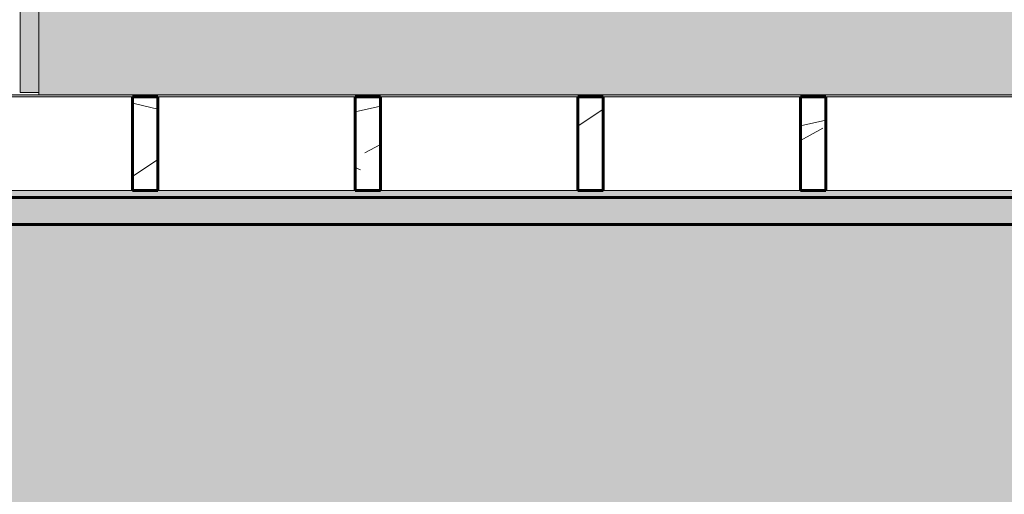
# Model space of a CAD drawing. Header units: inches. Extents: x 1931 to 3155, y 8338 to 8904.
# Tile 9 of 45: x 2343 to 2401, y 8490 to 8518. Entities that reach past the tile are written whole.
import ezdxf

# ---------------------------------------------------------------- set-up
doc = ezdxf.new("R2010")
doc.units = ezdxf.units.IN
doc.header["$MEASUREMENT"] = 0
for name, color, linetype, lineweight in [('A-FLOR', 192, 'Continuous', 18), ('A-GLAZ-CWMG', 51, 'Continuous', 9), ('A-GLAZ-CWMG-1', 51, 'Continuous', 60), ('A-WALL-1', 113, 'Continuous', 9), ('A-WALL-2', 113, 'Continuous', 60), ('C-BLDG-PADS', 91, 'Continuous', 9), ('S-STRS', 31, 'Continuous', 9)]:
    doc.layers.add(name, color=color, linetype=linetype, lineweight=lineweight)

# ---------------------------------------------------------------- blocks, each defined once
blk = doc.blocks.new('Rectangular Mullion - Stud - Base_Head-1250782-FLOOR PLAN - 2ND FLOOR')
at = {"layer": 'A-GLAZ-CWMG'}
for p, q in [((2349.946, 8513.569), (2338.337, 8513.569)), ((2342.337, 8508.069), (2349.946, 8508.069))]:
    blk.add_line(p, q, dxfattribs=at)
blk = doc.blocks.new('Rectangular Mullion - Stud - Base_Head-1249095-FLOOR PLAN - 2ND FLOOR')
at = {"layer": 'A-GLAZ-CWMG'}
for p, q in [((2363.055, 8513.569), (2351.446, 8513.569)), ((2351.446, 8508.069), (2363.055, 8508.069))]:
    blk.add_line(p, q, dxfattribs=at)
blk = doc.blocks.new('Rectangular Mullion - Stud - Vertical-1310505-FLOOR PLAN - 2ND FLOOR')
at = {"layer": 'A-GLAZ-CWMG'}
h = blk.add_hatch(dxfattribs=at)
h.set_pattern_fill('FP_27', color=256, style=0, pattern_type=2)
h.set_pattern_definition([(4.764, (-2389.274, 8503.989), (-264.33073053, -20.0293162), [2.89, -286.108]), (348.69, (-2386.394, 8504.229), (97.846637, -14.7692292), [3.671, -118.705]), (315, (-2382.794, 8503.509), (24.000618, 0), [2.715, -31.226]), (313.152, (-2380.874, 8501.589), (337.59427673, -358.50590651), [5.264, -521.098]), (347.005, (-2377.274, 8497.749), (-215.190878, 51.5072332), [3.202, -316.998]), (0, (-2374.154, 8497.03), (24, 24), [6, -18]), (9.462, (-2368.154, 8497.029), (-121.2976096, -16.2151408), [2.92, -143.067]), (5.711, (-2389.274, 8497.509), (-216.4749802, -19.2491386), [2.412, -238.785]), (0, (-2386.874, 8497.75), (24, 24), [3.6, -20.4]), (331.699, (-2383.274, 8497.749), (265.5406774, -141.13929466), [3.544, -350.812]), (307.875, (-2380.154, 8496.069), (-92.67717717, 122.5849696), [5.473, -268.169]), (320.711, (-2376.794, 8491.749), (146.13938044, -117.3845733), [3.411, -337.693]), (353.66, (-2374.154, 8489.589), (192.5853557, -18.7314135), [4.347, -212.983]), (11.889, (-2369.834, 8489.109), (-336.50838353, -69.58287241), [4.66, -461.336]), (6.71, (-2389.274, 8490.069), (215.67256736, 26.78553556), [4.108, -406.706]), (356.633, (-2385.194, 8490.549), (384.16561013, -21.19016942), [4.087, -404.618]), (326.31, (-2381.114, 8490.309), (-40.615467, 35.076419), [4.327, -82.207]), (312.51, (-2377.514, 8487.909), (242.17158089, -262.00993717), [3.907, -386.785]), (345.069, (-2374.874, 8485.029), (264.79744534, -69.01056513), [3.726, -368.854]), (0, (-2371.274, 8484.07), (24, 24), [2.88, -21.12]), (12.995, (-2368.394, 8484.069), (215.190878, 51.5072332), [3.202, -316.998]), (0, (-2381.834, 8508.07), (24, 24), [0.063, -23.937]), (136.848, (-2378.474, 8504.469), (358.50590651, -337.59427673), [5.264, -521.098]), (153.435, (-2382.314, 8484.069), (-33.599609, 4.799914), [2.147, -51.519]), (171.87, (-2384.234, 8485.029), (-144.9601737, 17.2798751), [3.394, -166.312]), (203.199, (-2387.594, 8485.509), (-117.5174286, -53.7938028), [1.828, -180.951]), (333.435, (-2378.474, 8504.469), (33.599609, -4.799914), [2.683, -50.982]), (353.29, (-2376.074, 8503.269), (-215.67256736, 26.78553556), [4.108, -406.706]), (10.125, (-2371.994, 8502.789), (407.70250838, 73.66378219), [6.826, -675.804]), (10.305, (-2389.274, 8506.629), (143.232332, 28.2248388), [2.683, -265.645]), (344.476, (-2386.634, 8507.109), (-263.31229919, 74.47540965), [4.484, -443.873]), (317.121, (-2382.314, 8505.909), (-310.28971512, 289.84112791), [4.585, -453.934]), (325.305, (-2378.954, 8502.789), (241.72817335, -165.50303544), [3.795, -375.679]), (350.538, (-2375.834, 8500.629), (121.2976096, -16.2151408), [4.38, -141.607]), (6.582, (-2371.514, 8499.909), (-408.21037087, -46.17851199), [6.281, -621.859]), (8.13, (-2389.274, 8500.629), (-144.9601737, -17.2798751), [3.394, -166.312]), (348.69, (-2385.914, 8501.109), (97.846637, -14.7692292), [3.671, -118.705]), (317.49, (-2382.314, 8500.389), (-262.00993717, 242.17158089), [3.907, -386.785]), (315, (-2379.434, 8497.749), (24.000618, 0), [4.412, -29.529]), (342.646, (-2376.314, 8494.629), (-311.14572085, 98.7331841), [4.023, -398.29]), (3.366, (-2372.474, 8493.429), (-384.16597991, -21.18346446), [4.087, -404.618]), (17.103, (-2368.394, 8493.669), (238.96152613, 75.3745247), [3.264, -323.171]), (8.746, (-2389.274, 8494.629), (167.44529743, 27.60680008), [3.157, -312.514]), (345.069, (-2386.154, 8495.109), (264.79744534, -69.01056513), [3.726, -368.854]), (327.995, (-2382.554, 8494.149), (-117.3041158, 76.3139748), [4.528, -221.887]), (310.101, (-2378.714, 8491.749), (-262.52245709, 313.24407783), [5.961, -590.186]), (344.055, (-2374.874, 8487.189), (-94.1891725, 30.3394132), [3.494, -171.228]), (6.009, (-2371.514, 8486.229), (239.73726688, 26.49841584), [4.585, -453.934]), (23.199, (-2366.954, 8486.709), (117.5174286, 53.7938028), [1.828, -180.951]), (9.462, (-2389.274, 8487.429), (-121.2976096, -16.2151408), [2.92, -143.067]), (349.992, (-2386.394, 8487.909), (264.48359408, -45.26219381), [4.143, -410.161]), (322.595, (-2382.314, 8487.189), (313.36391941, -238.21694532), [5.136, -508.486]), (330.945, (-2378.234, 8508.069), (170.2633483, -91.9257102), [2.471, -244.624]), (349.216, (-2376.074, 8506.869), (-383.5801134, 74.2040015), [5.131, -507.931]), (7.125, (-2371.034, 8505.909), (-168.7389667, -18.0921544), [5.805, -187.689])])
h.paths.add_polyline_path([(1.5, 0), (1.5, -5.5), (0, -5.5), (0, 0)], flags=0)
at = {"layer": 'A-GLAZ-CWMG-1'}
for p, q in [((0, 0), (1.5, 0)), ((0, -5.5), (0, 0)), ((1.5, 0), (1.5, -5.5)), ((1.5, -5.5), (0, -5.5))]:
    blk.add_line(p, q, dxfattribs=at)
blk = doc.blocks.new('Rectangular Mullion - Stud - Vertical-1310506-FLOOR PLAN - 2ND FLOOR')
at = {"layer": 'A-GLAZ-CWMG'}
h = blk.add_hatch(dxfattribs=at)
h.set_pattern_fill('FP_28', color=256, style=0, pattern_type=2)
h.set_pattern_definition([(4.764, (-2376.165, 8503.989), (-264.33073053, -20.0293162), [2.89, -286.108]), (348.69, (-2373.285, 8504.229), (97.846637, -14.7692292), [3.671, -118.705]), (315, (-2369.685, 8503.509), (24.000618, 0), [2.715, -31.226]), (313.152, (-2367.765, 8501.589), (337.59427673, -358.50590651), [5.264, -521.098]), (347.005, (-2364.165, 8497.749), (-215.190878, 51.5072332), [3.202, -316.998]), (0, (-2361.045, 8497.03), (24, 24), [6, -18]), (9.462, (-2355.045, 8497.029), (-121.2976096, -16.2151408), [2.92, -143.067]), (5.711, (-2376.165, 8497.509), (-216.4749802, -19.2491386), [2.412, -238.785]), (0, (-2373.765, 8497.75), (24, 24), [3.6, -20.4]), (331.699, (-2370.165, 8497.749), (265.5406774, -141.13929466), [3.544, -350.812]), (307.875, (-2367.045, 8496.069), (-92.67717717, 122.5849696), [5.473, -268.169]), (320.711, (-2363.685, 8491.749), (146.13938044, -117.3845733), [3.411, -337.693]), (353.66, (-2361.045, 8489.589), (192.5853557, -18.7314135), [4.347, -212.983]), (11.889, (-2356.725, 8489.109), (-336.50838353, -69.58287241), [4.66, -461.336]), (6.71, (-2376.165, 8490.069), (215.67256736, 26.78553556), [4.108, -406.706]), (356.633, (-2372.085, 8490.549), (384.16561013, -21.19016942), [4.087, -404.618]), (326.31, (-2368.005, 8490.309), (-40.615467, 35.076419), [4.327, -82.207]), (312.51, (-2364.405, 8487.909), (242.17158089, -262.00993717), [3.907, -386.785]), (345.069, (-2361.765, 8485.029), (264.79744534, -69.01056513), [3.726, -368.854]), (0, (-2358.165, 8484.07), (24, 24), [2.88, -21.12]), (12.995, (-2355.285, 8484.069), (215.190878, 51.5072332), [3.202, -316.998]), (0, (-2368.725, 8508.07), (24, 24), [0.063, -23.937]), (136.848, (-2365.365, 8504.469), (358.50590651, -337.59427673), [5.264, -521.098]), (153.435, (-2369.205, 8484.069), (-33.599609, 4.799914), [2.147, -51.519]), (171.87, (-2371.125, 8485.029), (-144.9601737, 17.2798751), [3.394, -166.312]), (203.199, (-2374.485, 8485.509), (-117.5174286, -53.7938028), [1.828, -180.951]), (333.435, (-2365.365, 8504.469), (33.599609, -4.799914), [2.683, -50.982]), (353.29, (-2362.965, 8503.269), (-215.67256736, 26.78553556), [4.108, -406.706]), (10.125, (-2358.885, 8502.789), (407.70250838, 73.66378219), [6.826, -675.804]), (10.305, (-2376.165, 8506.629), (143.232332, 28.2248388), [2.683, -265.645]), (344.476, (-2373.525, 8507.109), (-263.31229919, 74.47540965), [4.484, -443.873]), (317.121, (-2369.205, 8505.909), (-310.28971512, 289.84112791), [4.585, -453.934]), (325.305, (-2365.845, 8502.789), (241.72817335, -165.50303544), [3.795, -375.679]), (350.538, (-2362.725, 8500.629), (121.2976096, -16.2151408), [4.38, -141.607]), (6.582, (-2358.405, 8499.909), (-408.21037087, -46.17851199), [6.281, -621.859]), (8.13, (-2376.165, 8500.629), (-144.9601737, -17.2798751), [3.394, -166.312]), (348.69, (-2372.805, 8501.109), (97.846637, -14.7692292), [3.671, -118.705]), (317.49, (-2369.205, 8500.389), (-262.00993717, 242.17158089), [3.907, -386.785]), (315, (-2366.325, 8497.749), (24.000618, 0), [4.412, -29.529]), (342.646, (-2363.205, 8494.629), (-311.14572085, 98.7331841), [4.023, -398.29]), (3.366, (-2359.365, 8493.429), (-384.16597991, -21.18346446), [4.087, -404.618]), (17.103, (-2355.285, 8493.669), (238.96152613, 75.3745247), [3.264, -323.171]), (8.746, (-2376.165, 8494.629), (167.44529743, 27.60680008), [3.157, -312.514]), (345.069, (-2373.045, 8495.109), (264.79744534, -69.01056513), [3.726, -368.854]), (327.995, (-2369.445, 8494.149), (-117.3041158, 76.3139748), [4.528, -221.887]), (310.101, (-2365.605, 8491.749), (-262.52245709, 313.24407783), [5.961, -590.186]), (344.055, (-2361.765, 8487.189), (-94.1891725, 30.3394132), [3.494, -171.228]), (6.009, (-2358.405, 8486.229), (239.73726688, 26.49841584), [4.585, -453.934]), (23.199, (-2353.845, 8486.709), (117.5174286, 53.7938028), [1.828, -180.951]), (9.462, (-2376.165, 8487.429), (-121.2976096, -16.2151408), [2.92, -143.067]), (349.992, (-2373.285, 8487.909), (264.48359408, -45.26219381), [4.143, -410.161]), (322.595, (-2369.205, 8487.189), (313.36391941, -238.21694532), [5.136, -508.486]), (330.945, (-2365.125, 8508.069), (170.2633483, -91.9257102), [2.471, -244.624]), (349.216, (-2362.965, 8506.869), (-383.5801134, 74.2040015), [5.131, -507.931]), (7.125, (-2357.925, 8505.909), (-168.7389667, -18.0921544), [5.805, -187.689])])
h.paths.add_polyline_path([(1.5, 0), (1.5, -5.5), (0, -5.5), (0, 0)], flags=0)
at = {"layer": 'A-GLAZ-CWMG-1'}
for p, q in [((0, 0), (1.5, 0)), ((0, -5.5), (0, 0)), ((1.5, 0), (1.5, -5.5)), ((1.5, -5.5), (0, -5.5))]:
    blk.add_line(p, q, dxfattribs=at)
blk = doc.blocks.new('Rectangular Mullion - Stud - Vertical-1310507-FLOOR PLAN - 2ND FLOOR')
at = {"layer": 'A-GLAZ-CWMG'}
h = blk.add_hatch(dxfattribs=at)
h.set_pattern_fill('FP_29', color=256, style=0, pattern_type=2)
h.set_pattern_definition([(4.764, (-2363.055, 8503.989), (-264.33073053, -20.0293162), [2.89, -286.108]), (348.69, (-2360.175, 8504.229), (97.846637, -14.7692292), [3.671, -118.705]), (315, (-2356.575, 8503.509), (24.000618, 0), [2.715, -31.226]), (313.152, (-2354.655, 8501.589), (337.59427673, -358.50590651), [5.264, -521.098]), (347.005, (-2351.055, 8497.749), (-215.190878, 51.5072332), [3.202, -316.998]), (0, (-2347.935, 8497.03), (24, 24), [6, -18]), (9.462, (-2341.935, 8497.029), (-121.2976096, -16.2151408), [2.92, -143.067]), (5.711, (-2363.055, 8497.509), (-216.4749802, -19.2491386), [2.412, -238.785]), (0, (-2360.655, 8497.75), (24, 24), [3.6, -20.4]), (331.699, (-2357.055, 8497.749), (265.5406774, -141.13929466), [3.544, -350.812]), (307.875, (-2353.935, 8496.069), (-92.67717717, 122.5849696), [5.473, -268.169]), (320.711, (-2350.575, 8491.749), (146.13938044, -117.3845733), [3.411, -337.693]), (353.66, (-2347.935, 8489.589), (192.5853557, -18.7314135), [4.347, -212.983]), (11.889, (-2343.615, 8489.109), (-336.50838353, -69.58287241), [4.66, -461.336]), (6.71, (-2363.055, 8490.069), (215.67256736, 26.78553556), [4.108, -406.706]), (356.633, (-2358.975, 8490.549), (384.16561013, -21.19016942), [4.087, -404.618]), (326.31, (-2354.895, 8490.309), (-40.615467, 35.076419), [4.327, -82.207]), (312.51, (-2351.295, 8487.909), (242.17158089, -262.00993717), [3.907, -386.785]), (345.069, (-2348.655, 8485.029), (264.79744534, -69.01056513), [3.726, -368.854]), (0, (-2345.055, 8484.07), (24, 24), [2.88, -21.12]), (12.995, (-2342.175, 8484.069), (215.190878, 51.5072332), [3.202, -316.998]), (0, (-2355.615, 8508.07), (24, 24), [0.063, -23.937]), (136.848, (-2352.255, 8504.469), (358.50590651, -337.59427673), [5.264, -521.098]), (153.435, (-2356.095, 8484.069), (-33.599609, 4.799914), [2.147, -51.519]), (171.87, (-2358.015, 8485.029), (-144.9601737, 17.2798751), [3.394, -166.312]), (203.199, (-2361.375, 8485.509), (-117.5174286, -53.7938028), [1.828, -180.951]), (333.435, (-2352.255, 8504.469), (33.599609, -4.799914), [2.683, -50.982]), (353.29, (-2349.855, 8503.269), (-215.67256736, 26.78553556), [4.108, -406.706]), (10.125, (-2345.775, 8502.789), (407.70250838, 73.66378219), [6.826, -675.804]), (10.305, (-2363.055, 8506.629), (143.232332, 28.2248388), [2.683, -265.645]), (344.476, (-2360.415, 8507.109), (-263.31229919, 74.47540965), [4.484, -443.873]), (317.121, (-2356.095, 8505.909), (-310.28971512, 289.84112791), [4.585, -453.934]), (325.305, (-2352.735, 8502.789), (241.72817335, -165.50303544), [3.795, -375.679]), (350.538, (-2349.615, 8500.629), (121.2976096, -16.2151408), [4.38, -141.607]), (6.582, (-2345.295, 8499.909), (-408.21037087, -46.17851199), [6.281, -621.859]), (8.13, (-2363.055, 8500.629), (-144.9601737, -17.2798751), [3.394, -166.312]), (348.69, (-2359.695, 8501.109), (97.846637, -14.7692292), [3.671, -118.705]), (317.49, (-2356.095, 8500.389), (-262.00993717, 242.17158089), [3.907, -386.785]), (315, (-2353.215, 8497.749), (24.000618, 0), [4.412, -29.529]), (342.646, (-2350.095, 8494.629), (-311.14572085, 98.7331841), [4.023, -398.29]), (3.366, (-2346.255, 8493.429), (-384.16597991, -21.18346446), [4.087, -404.618]), (17.103, (-2342.175, 8493.669), (238.96152613, 75.3745247), [3.264, -323.171]), (8.746, (-2363.055, 8494.629), (167.44529743, 27.60680008), [3.157, -312.514]), (345.069, (-2359.935, 8495.109), (264.79744534, -69.01056513), [3.726, -368.854]), (327.995, (-2356.335, 8494.149), (-117.3041158, 76.3139748), [4.528, -221.887]), (310.101, (-2352.495, 8491.749), (-262.52245709, 313.24407783), [5.961, -590.186]), (344.055, (-2348.655, 8487.189), (-94.1891725, 30.3394132), [3.494, -171.228]), (6.009, (-2345.295, 8486.229), (239.73726688, 26.49841584), [4.585, -453.934]), (23.199, (-2340.735, 8486.709), (117.5174286, 53.7938028), [1.828, -180.951]), (9.462, (-2363.055, 8487.429), (-121.2976096, -16.2151408), [2.92, -143.067]), (349.992, (-2360.175, 8487.909), (264.48359408, -45.26219381), [4.143, -410.161]), (322.595, (-2356.095, 8487.189), (313.36391941, -238.21694532), [5.136, -508.486]), (330.945, (-2352.015, 8508.069), (170.2633483, -91.9257102), [2.471, -244.624]), (349.216, (-2349.855, 8506.869), (-383.5801134, 74.2040015), [5.131, -507.931]), (7.125, (-2344.815, 8505.909), (-168.7389667, -18.0921544), [5.805, -187.689])])
h.paths.add_polyline_path([(1.5, 0), (1.5, -5.5), (0, -5.5), (0, 0)], flags=0)
at = {"layer": 'A-GLAZ-CWMG-1'}
for p, q in [((0, 0), (1.5, 0)), ((0, -5.5), (0, 0)), ((1.5, 0), (1.5, -5.5)), ((1.5, -5.5), (0, -5.5))]:
    blk.add_line(p, q, dxfattribs=at)
blk = doc.blocks.new('Rectangular Mullion - Stud - Vertical-1310508-FLOOR PLAN - 2ND FLOOR')
at = {"layer": 'A-GLAZ-CWMG'}
h = blk.add_hatch(dxfattribs=at)
h.set_pattern_fill('FP_30', color=256, style=0, pattern_type=2)
h.set_pattern_definition([(4.764, (-2349.946, 8503.989), (-264.33073053, -20.0293162), [2.89, -286.108]), (348.69, (-2347.066, 8504.229), (97.846637, -14.7692292), [3.671, -118.705]), (315, (-2343.466, 8503.509), (24.000618, 0), [2.715, -31.226]), (313.152, (-2341.546, 8501.589), (337.59427673, -358.50590651), [5.264, -521.098]), (347.005, (-2337.946, 8497.749), (-215.190878, 51.5072332), [3.202, -316.998]), (0, (-2334.826, 8497.03), (24, 24), [6, -18]), (9.462, (-2328.826, 8497.029), (-121.2976096, -16.2151408), [2.92, -143.067]), (5.711, (-2349.946, 8497.509), (-216.4749802, -19.2491386), [2.412, -238.785]), (0, (-2347.546, 8497.75), (24, 24), [3.6, -20.4]), (331.699, (-2343.946, 8497.749), (265.5406774, -141.13929466), [3.544, -350.812]), (307.875, (-2340.826, 8496.069), (-92.67717717, 122.5849696), [5.473, -268.169]), (320.711, (-2337.466, 8491.749), (146.13938044, -117.3845733), [3.411, -337.693]), (353.66, (-2334.826, 8489.589), (192.5853557, -18.7314135), [4.347, -212.983]), (11.889, (-2330.506, 8489.109), (-336.50838353, -69.58287241), [4.66, -461.336]), (6.71, (-2349.946, 8490.069), (215.67256736, 26.78553556), [4.108, -406.706]), (356.633, (-2345.866, 8490.549), (384.16561013, -21.19016942), [4.087, -404.618]), (326.31, (-2341.786, 8490.309), (-40.615467, 35.076419), [4.327, -82.207]), (312.51, (-2338.186, 8487.909), (242.17158089, -262.00993717), [3.907, -386.785]), (345.069, (-2335.546, 8485.029), (264.79744534, -69.01056513), [3.726, -368.854]), (0, (-2331.946, 8484.07), (24, 24), [2.88, -21.12]), (12.995, (-2329.066, 8484.069), (215.190878, 51.5072332), [3.202, -316.998]), (0, (-2342.506, 8508.07), (24, 24), [0.063, -23.937]), (136.848, (-2339.146, 8504.469), (358.50590651, -337.59427673), [5.264, -521.098]), (153.435, (-2342.986, 8484.069), (-33.599609, 4.799914), [2.147, -51.519]), (171.87, (-2344.906, 8485.029), (-144.9601737, 17.2798751), [3.394, -166.312]), (203.199, (-2348.266, 8485.509), (-117.5174286, -53.7938028), [1.828, -180.951]), (333.435, (-2339.146, 8504.469), (33.599609, -4.799914), [2.683, -50.982]), (353.29, (-2336.746, 8503.269), (-215.67256736, 26.78553556), [4.108, -406.706]), (10.125, (-2332.666, 8502.789), (407.70250838, 73.66378219), [6.826, -675.804]), (10.305, (-2349.946, 8506.629), (143.232332, 28.2248388), [2.683, -265.645]), (344.476, (-2347.306, 8507.109), (-263.31229919, 74.47540965), [4.484, -443.873]), (317.121, (-2342.986, 8505.909), (-310.28971512, 289.84112791), [4.585, -453.934]), (325.305, (-2339.626, 8502.789), (241.72817335, -165.50303544), [3.795, -375.679]), (350.538, (-2336.506, 8500.629), (121.2976096, -16.2151408), [4.38, -141.607]), (6.582, (-2332.186, 8499.909), (-408.21037087, -46.17851199), [6.281, -621.859]), (8.13, (-2349.946, 8500.629), (-144.9601737, -17.2798751), [3.394, -166.312]), (348.69, (-2346.586, 8501.109), (97.846637, -14.7692292), [3.671, -118.705]), (317.49, (-2342.986, 8500.389), (-262.00993717, 242.17158089), [3.907, -386.785]), (315, (-2340.106, 8497.749), (24.000618, 0), [4.412, -29.529]), (342.646, (-2336.986, 8494.629), (-311.14572085, 98.7331841), [4.023, -398.29]), (3.366, (-2333.146, 8493.429), (-384.16597991, -21.18346446), [4.087, -404.618]), (17.103, (-2329.066, 8493.669), (238.96152613, 75.3745247), [3.264, -323.171]), (8.746, (-2349.946, 8494.629), (167.44529743, 27.60680008), [3.157, -312.514]), (345.069, (-2346.826, 8495.109), (264.79744534, -69.01056513), [3.726, -368.854]), (327.995, (-2343.226, 8494.149), (-117.3041158, 76.3139748), [4.528, -221.887]), (310.101, (-2339.386, 8491.749), (-262.52245709, 313.24407783), [5.961, -590.186]), (344.055, (-2335.546, 8487.189), (-94.1891725, 30.3394132), [3.494, -171.228]), (6.009, (-2332.186, 8486.229), (239.73726688, 26.49841584), [4.585, -453.934]), (23.199, (-2327.626, 8486.709), (117.5174286, 53.7938028), [1.828, -180.951]), (9.462, (-2349.946, 8487.429), (-121.2976096, -16.2151408), [2.92, -143.067]), (349.992, (-2347.066, 8487.909), (264.48359408, -45.26219381), [4.143, -410.161]), (322.595, (-2342.986, 8487.189), (313.36391941, -238.21694532), [5.136, -508.486]), (330.945, (-2338.906, 8508.069), (170.2633483, -91.9257102), [2.471, -244.624]), (349.216, (-2336.746, 8506.869), (-383.5801134, 74.2040015), [5.131, -507.931]), (7.125, (-2331.706, 8505.909), (-168.7389667, -18.0921544), [5.805, -187.689])])
h.paths.add_polyline_path([(1.5, 0), (1.5, -5.5), (0, -5.5), (0, 0)], flags=0)
at = {"layer": 'A-GLAZ-CWMG-1'}
for p, q in [((0, 0), (1.5, 0)), ((0, -5.5), (0, 0)), ((1.5, 0), (1.5, -5.5)), ((1.5, -5.5), (0, -5.5))]:
    blk.add_line(p, q, dxfattribs=at)

msp = doc.modelspace()

# ---------------------------------------------------------------- hatches: boundary and pattern name
at = {"layer": 'A-FLOR'}
h = msp.add_hatch(color=256, dxfattribs=at)
h.paths.add_polyline_path([(2429.712, 8372.569), (2429.712, 8394.069), (2424.337, 8394.069), (2424.337, 8403.194), (2429.712, 8403.194), (2429.712, 8505.569), (2422.43, 8505.569), (2422.43, 8506.069), (2339.587, 8506.069), (2339.587, 8505.569), (2334.337, 8505.569), (2334.337, 8508.319), (2334.762, 8508.319), (2334.762, 8513.694), (2334.337, 8513.694), (2334.337, 8621.319), (2286.337, 8621.319), (2286.337, 8372.569), (2424.337, 8372.569)], flags=0)
h.paths.add_polyline_path([(2339.524, 8505.632), (2339.524, 8506.007), (2339.337, 8506.007), (2339.337, 8506.069), (2336.899, 8506.069), (2336.899, 8505.632), (2339.274, 8505.632)], flags=0)
h.paths.add_polyline_path([(2334.399, 8505.632), (2334.762, 8505.632), (2334.762, 8508.069), (2334.699, 8508.069), (2334.699, 8508.257), (2334.399, 8508.257), (2334.399, 8508.007)], flags=0)
h.paths.add_polyline_path([(2336.774, 8505.632), (2336.774, 8508.257), (2336.399, 8508.257), (2336.399, 8508.069), (2336.337, 8508.069), (2336.337, 8505.632)], flags=0)
h.paths.add_polyline_path([(2390.774, 8507.644), (2422.43, 8507.644), (2422.43, 8508.069), (2342.337, 8508.069), (2342.337, 8507.644), (2389.274, 8507.644)], flags=0)
h.paths.add_polyline_path([(2336.837, 8508.319), (2336.837, 8513.569), (2429.712, 8513.569), (2429.712, 8513.694), (2336.337, 8513.694), (2336.337, 8508.319), (2336.774, 8508.319)], flags=0)
at = {"layer": 'A-WALL-1'}
msp.add_hatch(color=256, dxfattribs=at).paths.add_polyline_path([(2405.293, 8506.069), (2475.481, 8506.069), (2475.481, 8507.644), (2336.899, 8507.644), (2336.899, 8506.069), (2386.076, 8506.069)], flags=0)
at = {"layer": 'C-BLDG-PADS'}
h = msp.add_hatch(dxfattribs=at)
h.set_pattern_fill('FP_34', color=256, style=0, pattern_type=2)
h.set_pattern_definition([(0, (0, 0), (15.36, 3.84), [0.634, -10.886, 0.634, -10.886, -61.44]), (0, (0, 0), (15.36, 3.84), [-23.04, 0.634, -22.406, 0.634, -10.886, -26.88]), (0, (0, 0), (15.36, 3.84), [-57.6, 0.634, -7.046, 0.634, -18.566]), (120, (5.76, 1.92), (-11.0055376, 11.3821502), [0.634, -10.886, 0.634, -10.886, -61.44]), (120, (5.76, 1.92), (-11.0055376, 11.3821502), [-23.04, 0.634, -22.406, 0.634, -10.886, -26.88]), (120, (5.76, 1.92), (-11.0055376, 11.3821502), [-57.6, 0.634, -7.046, 0.634, -18.566]), (240, (7.68, 9.6), (-4.3544624, -15.2221502), [0.634, -10.886, 0.634, -10.886, -61.44]), (240, (7.68, 9.6), (-4.3544624, -15.2221502), [-23.04, 0.634, -22.406, 0.634, -10.886, -26.88]), (240, (7.68, 9.6), (-4.3544624, -15.2221502), [-57.6, 0.634, -7.046, 0.634, -18.566])])
h.paths.add_polyline_path([(2334.337, 8513.694), (2334.762, 8513.694), (2334.762, 8617.819), (2334.337, 8617.819), (2334.337, 8513.819)], flags=0)
h.paths.add_polyline_path([(2336.337, 8513.694), (2336.837, 8513.694), (2336.837, 8617.819), (2336.337, 8617.819), (2336.337, 8513.819)], flags=0)
h.paths.add_polyline_path([(2342.337, 8513.694), (2344.434, 8513.694), (2344.434, 8513.819), (2343.337, 8513.819), (2343.337, 8621.319), (2342.337, 8621.319), (2342.337, 8513.819)], flags=0)
h.paths.add_polyline_path([(2428.434, 8513.694), (2429.712, 8513.694), (2429.712, 8624.007), (2428.434, 8624.007), (2428.434, 8514.443)], flags=0)
h.paths.add_polyline_path([(2334.699, 8617.882), (2334.699, 8618.069), (2334.762, 8618.069), (2334.762, 8620.507), (2334.399, 8620.507), (2334.399, 8617.882)], flags=0)
h.paths.add_polyline_path([(2336.399, 8617.882), (2336.774, 8617.882), (2336.774, 8620.507), (2336.337, 8620.507), (2336.337, 8618.069), (2336.399, 8618.069), (2336.399, 8617.913)], flags=0)
h.paths.add_polyline_path([(2334.399, 8620.569), (2336.837, 8620.569), (2336.837, 8621.319), (2334.337, 8621.319), (2334.337, 8620.569)], flags=0)
h.paths.add_polyline_path([(2344.434, 8623.819), (2344.434, 8624.007), (2343.899, 8624.007), (2343.899, 8623.819)], flags=0)
at = {"layer": 'S-STRS'}
h = msp.add_hatch(color=256, dxfattribs=at)
h.paths.add_polyline_path([(2346.122, 8513.694), (2428.434, 8513.694), (2428.434, 8554.007), (2394.639, 8554.007), (2395.283, 8551.884), (2395.507, 8549.475), (2395.283, 8547.202), (2394.6, 8544.951), (2393.491, 8542.876), (2391.925, 8540.996), (2390.627, 8539.918), (2390.144, 8539.545), (2389.021, 8538.916), (2387.979, 8538.412), (2386.782, 8538.013), (2385.641, 8537.738), (2385.018, 8537.653), (2383.513, 8537.543), (2381.628, 8537.698), (2380.976, 8537.824), (2379.911, 8538.109), (2378.856, 8538.489), (2377.918, 8538.96), (2376.846, 8539.566), (2375.75, 8540.443), (2374.977, 8541.12), (2373.536, 8542.876), (2372.427, 8544.951), (2371.744, 8547.202), (2371.513, 8549.543), (2371.744, 8551.884), (2372.388, 8554.007), (2344.434, 8554.007), (2344.434, 8513.694)], flags=0)
h.paths.add_polyline_path([(2422.934, 8514.007), (2422.934, 8519.007), (2427.934, 8519.007), (2427.934, 8514.007), (2424.51, 8514.007)], flags=0)
h.paths.add_polyline_path([(2427.934, 8548.84), (2422.934, 8548.84), (2422.934, 8553.84), (2427.934, 8553.84), (2427.934, 8551.152)], flags=0)
msp.add_hatch(color=256, dxfattribs=at).paths.add_polyline_path([(2343.337, 8513.819), (2344.434, 8513.819), (2344.434, 8553.819), (2343.337, 8553.819), (2343.337, 8517.557)], flags=0)

# ---------------------------------------------------------------- linework, layer by layer
at = {"layer": 'A-FLOR'}
msp.add_line((2429.712, 8513.694), (2336.337, 8513.694), dxfattribs=at)
at = {"layer": 'A-WALL-2'}
for p, q in [((2475.481, 8507.644), (2336.899, 8507.644)), ((2336.899, 8506.069), (2475.481, 8506.069))]:
    msp.add_line(p, q, dxfattribs=at)
at = {"layer": 'S-STRS'}
for p, q in [((2344.434, 8554.007), (2344.434, 8513.694)), ((2343.337, 8553.819), (2343.337, 8513.819)), ((2343.337, 8513.819), (2344.434, 8513.819))]:
    msp.add_line(p, q, dxfattribs=at)

# ---------------------------------------------------------------- block references
at = {"layer": 'A-GLAZ-CWMG'}
for name, p in [('Rectangular Mullion - Stud - Base_Head-1250782-FLOOR PLAN - 2ND FLOOR', (0, 0)), ('Rectangular Mullion - Stud - Base_Head-1249095-FLOOR PLAN - 2ND FLOOR', (0, 0)), ('Rectangular Mullion - Stud - Base_Head-1249095-FLOOR PLAN - 2ND FLOOR', (13.109, 0)), ('Rectangular Mullion - Stud - Base_Head-1249095-FLOOR PLAN - 2ND FLOOR', (26.219, 0)), ('Rectangular Mullion - Stud - Base_Head-1249095-FLOOR PLAN - 2ND FLOOR', (39.328, 0))]:
    msp.add_blockref(name, p, dxfattribs=at)
at = {"layer": 'A-GLAZ-CWMG', "extrusion": (0, 0, -1), "rotation": 180}
for name, p in [('Rectangular Mullion - Stud - Vertical-1310508-FLOOR PLAN - 2ND FLOOR', (-2349.946, 8508.069)), ('Rectangular Mullion - Stud - Vertical-1310507-FLOOR PLAN - 2ND FLOOR', (-2363.055, 8508.069)), ('Rectangular Mullion - Stud - Vertical-1310506-FLOOR PLAN - 2ND FLOOR', (-2376.165, 8508.069)), ('Rectangular Mullion - Stud - Vertical-1310505-FLOOR PLAN - 2ND FLOOR', (-2389.274, 8508.069))]:
    msp.add_blockref(name, p, dxfattribs=at)

doc.saveas('drawing.dxf')
